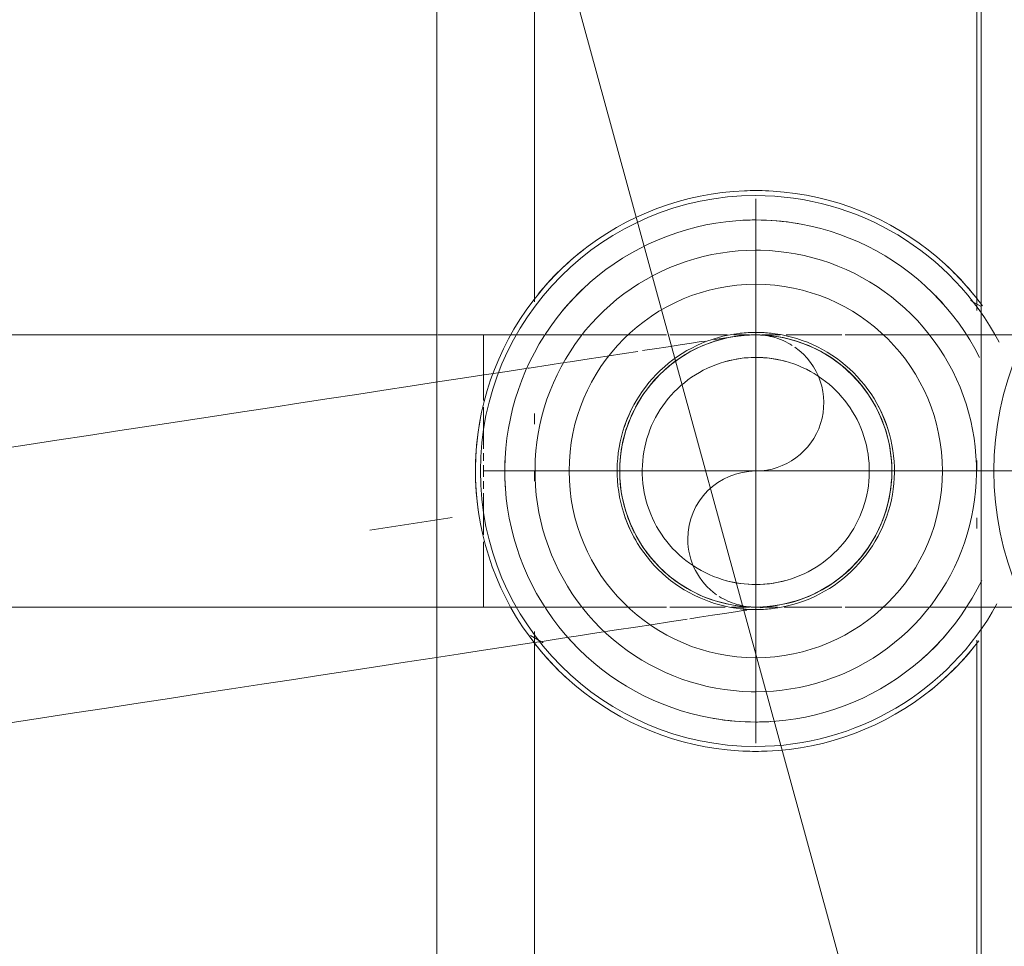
# Model space of a CAD drawing. Header units: millimetres. Extents: x -125 to 25178, y 4748 to 39091.
# Tile 53 of 118: x 17627 to 17685, y 36533 to 36587. Entities that reach past the tile are written whole.
import ezdxf

# ---------------------------------------------------------------- set-up
doc = ezdxf.new("R2010")
doc.units = ezdxf.units.MM
for name, pattern in [('ADSK_Осевая', [700, 500, -100, 0, -100]), ('ADSK_Скрыто', [300, 150, -150]), ('ADSK_Штриховая_ш3 п1_5', [225, 150, -75])]:
    doc.linetypes.add(name, pattern=pattern)
for name, color, linetype, lineweight in [('A-DETL-____-HDLN', 90, 'ADSK_Скрыто', 9), ('A-DETL-____-MBND', 5, 'ADSK_Штриховая_ш3 п1_5', 20), ('M-EQPM-___-IDEN', 50, 'Continuous', 20), ('M-EQPM-____-OTLN', 50, 'Continuous', 20), ('P-PIPE-____-CNTR', 3, 'ADSK_Осевая', 20)]:
    doc.layers.add(name, color=color, linetype=linetype, lineweight=lineweight)

# ---------------------------------------------------------------- blocks, each defined once
blk = doc.blocks.new('ADSK_Коллектор с регулирующими клапанами и расходомерами - N5-1658201-В_Этаж 03_Отопление')
at = {"layer": 'M-EQPM-____-OTLN'}
for p, q in [((62, -54.75), (250, -54.75)), ((121.329, -54.75), (120.97, -55.373)), ((121.564, -55), (90.942, -55)), ((131, -55), (130.392, -55)), ((134.38, -55), (133.762, -55)), ((171.564, -55), (140.942, -55)), ((90.438, -81), (121.058, -81)), ((127.62, -81), (128.238, -81)), ((131, -81), (131.608, -81)), ((140.438, -81), (171.058, -81)), ((140.669, -81.253), (141.104, -80.5)), ((62, -86.75), (250, -86.75))]:
    blk.add_line(p, q, dxfattribs=at)
at = {"layer": 'M-EQPM-____-OTLN', "flags": 128}
for points in [[(121.3, -54.674), (120.775, -55.072), (120.266, -55.491), (119.774, -55.931), (119.301, -56.389), (118.846, -56.866), (118.41, -57.361), (117.995, -57.873), (117.6, -58.401), (117.227, -58.945), (116.876, -59.503), (116.547, -60.075), (116.242, -60.659), (115.96, -61.255), (115.703, -61.862), (115.469, -62.478), (115.261, -63.104), (115.078, -63.737), (114.92, -64.377), (114.788, -65.023), (114.682, -65.674), (114.602, -66.328), (114.548, -66.985), (114.521, -67.644), (114.517, -68)], [(124.328, -54.839), (123.807, -55.116), (123.297, -55.414), (122.8, -55.732), (122.316, -56.07), (121.846, -56.427), (121.391, -56.802), (120.951, -57.195), (120.527, -57.606), (120.119, -58.033), (119.729, -58.476), (119.358, -58.934), (119.004, -59.407), (118.67, -59.894), (118.356, -60.393), (118.062, -60.905), (117.789, -61.428), (117.536, -61.962), (117.306, -62.505), (117.097, -63.057), (116.91, -63.617), (116.746, -64.184), (116.605, -64.757), (116.487, -65.335), (116.392, -65.918), (116.32, -66.504), (116.272, -67.092), (116.248, -67.681), (116.244, -68)], [(145.756, -68), (145.744, -67.41), (145.709, -66.821), (145.65, -66.234), (145.567, -65.649), (145.462, -65.068), (145.333, -64.493), (145.181, -63.922), (145.007, -63.358), (144.81, -62.802), (144.591, -62.254), (144.35, -61.715), (144.088, -61.186), (143.805, -60.668), (143.502, -60.162), (143.178, -59.668), (142.835, -59.188), (142.474, -58.722), (142.093, -58.27), (141.695, -57.834), (141.28, -57.415), (140.849, -57.012), (140.402, -56.627), (139.939, -56.26), (139.463, -55.912), (138.973, -55.584), (138.47, -55.275), (137.955, -54.986), (137.429, -54.718)], [(147.483, -68), (147.47, -67.341), (147.43, -66.683), (147.364, -66.027), (147.272, -65.374), (147.154, -64.725), (147.011, -64.082), (146.841, -63.445), (146.646, -62.815), (146.426, -62.193), (146.182, -61.581), (145.913, -60.979), (145.62, -60.389), (145.304, -59.81), (144.965, -59.244), (144.604, -58.693), (144.221, -58.156), (143.817, -57.636), (143.392, -57.131), (142.947, -56.645), (142.484, -56.176), (142.002, -55.726), (141.502, -55.296), (140.986, -54.886)], [(143.978, -68), (143.968, -67.481), (143.937, -66.963), (143.885, -66.446), (143.813, -65.932), (143.72, -65.422), (143.606, -64.915), (143.473, -64.413), (143.32, -63.917), (143.146, -63.428), (142.954, -62.946), (142.742, -62.472), (142.512, -62.007), (142.263, -61.551), (141.996, -61.106), (141.711, -60.672), (141.41, -60.249), (141.092, -59.839), (140.757, -59.442), (140.407, -59.059), (140.042, -58.69), (139.663, -58.336), (139.269, -57.997), (138.863, -57.674), (138.443, -57.368), (138.012, -57.079), (137.57, -56.807), (137.117, -56.554), (136.654, -56.318), (136.183, -56.101), (135.703, -55.904), (135.215, -55.725), (134.721, -55.567), (134.221, -55.428), (133.716, -55.309), (133.206, -55.21), (132.693, -55.133), (132.177, -55.075), (131.659, -55.038), (131.14, -55.022), (130.621, -55.027), (130.103, -55.053), (129.586, -55.099), (129.071, -55.166), (128.559, -55.253), (128.051, -55.361), (127.548, -55.489), (127.051, -55.637), (126.559, -55.805), (126.075, -55.992), (125.599, -56.199), (125.132, -56.424), (124.673, -56.668), (124.225, -56.93), (123.788, -57.21), (123.362, -57.507), (122.949, -57.821), (122.548, -58.151), (122.161, -58.497), (121.788, -58.858), (121.43, -59.234), (121.087, -59.623), (120.76, -60.026), (120.449, -60.442), (120.155, -60.87), (119.879, -61.31), (119.62, -61.76), (119.38, -62.22), (119.158, -62.689), (118.955, -63.167), (118.772, -63.652), (118.607, -64.145), (118.463, -64.644), (118.339, -65.148), (118.235, -65.656), (118.152, -66.168), (118.089, -66.684), (118.046, -67.201), (118.025, -67.72), (118.022, -68)], [(139.15, -68), (139.143, -67.674), (139.124, -67.349), (139.091, -67.024), (139.046, -66.702), (138.988, -66.381), (138.916, -66.063), (138.833, -65.748), (138.736, -65.436), (138.628, -65.129), (138.507, -64.826), (138.374, -64.529), (138.229, -64.236), (138.073, -63.95), (137.905, -63.671), (137.726, -63.398), (137.537, -63.133), (137.337, -62.875), (137.127, -62.626), (136.907, -62.385), (136.678, -62.154), (136.44, -61.931), (136.193, -61.718), (135.937, -61.516), (135.674, -61.324), (135.403, -61.142), (135.126, -60.971), (134.841, -60.812), (134.551, -60.664), (134.255, -60.528), (133.953, -60.404), (133.647, -60.292), (133.337, -60.192), (133.023, -60.105), (132.705, -60.03), (132.385, -59.969), (132.063, -59.92), (131.739, -59.884), (131.414, -59.861), (131.088, -59.85), (130.762, -59.853), (130.436, -59.87), (130.112, -59.899), (129.788, -59.941), (129.467, -59.995), (129.148, -60.063), (128.832, -60.144), (128.52, -60.237), (128.211, -60.342), (127.907, -60.46), (127.608, -60.589), (127.315, -60.731), (127.027, -60.884), (126.746, -61.049), (126.471, -61.224), (126.204, -61.411), (125.944, -61.608), (125.692, -61.815), (125.449, -62.032), (125.215, -62.259), (124.99, -62.495), (124.775, -62.74), (124.57, -62.993), (124.374, -63.254), (124.19, -63.523), (124.016, -63.799), (123.854, -64.081), (123.703, -64.37), (123.564, -64.665), (123.436, -64.965), (123.321, -65.27), (123.218, -65.579), (123.127, -65.892), (123.049, -66.209), (122.984, -66.528), (122.932, -66.85), (122.892, -67.173), (122.865, -67.498), (122.852, -67.824), (122.85, -68)], [(137.676, -68), (137.671, -67.733), (137.655, -67.466), (137.628, -67.201), (137.591, -66.936), (137.543, -66.674), (137.485, -66.413), (137.416, -66.155), (137.337, -65.9), (137.248, -65.648), (137.149, -65.4), (137.04, -65.156), (136.922, -64.917), (136.794, -64.683), (136.656, -64.454), (136.51, -64.23), (136.355, -64.013), (136.191, -63.802), (136.019, -63.598), (135.839, -63.401), (135.651, -63.211), (135.456, -63.029), (135.254, -62.855), (135.044, -62.689), (134.829, -62.531), (134.607, -62.382), (134.38, -62.243), (134.147, -62.112), (133.909, -61.991), (133.666, -61.879), (133.419, -61.778), (133.168, -61.686), (132.914, -61.604), (132.657, -61.533), (132.397, -61.472), (132.135, -61.421), (131.871, -61.381), (131.605, -61.351), (131.339, -61.333), (131.072, -61.324), (130.805, -61.327), (130.538, -61.34), (130.272, -61.364), (130.008, -61.398), (129.744, -61.443), (129.483, -61.499), (129.224, -61.564), (128.968, -61.641), (128.716, -61.727), (128.467, -61.823), (128.222, -61.93), (127.981, -62.045), (127.746, -62.171), (127.515, -62.306), (127.29, -62.45), (127.071, -62.602), (126.858, -62.764), (126.652, -62.934), (126.453, -63.112), (126.261, -63.297), (126.077, -63.491), (125.901, -63.691), (125.733, -63.898), (125.573, -64.112), (125.422, -64.333), (125.279, -64.558)], [(125.279, -64.559), (125.146, -64.79), (125.023, -65.027), (124.909, -65.268), (124.804, -65.514), (124.71, -65.764), (124.625, -66.017), (124.551, -66.273), (124.487, -66.533), (124.434, -66.794), (124.391, -67.058), (124.358, -67.323), (124.337, -67.589), (124.326, -67.856), (124.324, -68)], [(114.517, -68), (114.53, -68.659), (114.57, -69.317), (114.636, -69.973), (114.728, -70.626), (114.846, -71.275), (114.989, -71.918), (115.159, -72.555), (115.354, -73.185), (115.574, -73.807), (115.818, -74.419), (116.087, -75.021), (116.38, -75.611), (116.696, -76.19), (117.035, -76.756), (117.396, -77.307), (117.779, -77.844), (118.183, -78.364), (118.608, -78.869), (119.053, -79.355), (119.516, -79.824), (119.998, -80.274), (120.498, -80.704), (121.014, -81.114), (121.547, -81.503), (122.094, -81.87), (122.656, -82.215), (123.231, -82.537), (123.819, -82.836), (124.418, -83.112), (125.027, -83.363), (125.646, -83.589), (126.274, -83.791), (126.909, -83.967), (127.551, -84.118), (128.198, -84.243), (128.85, -84.342), (129.505, -84.415), (130.163, -84.462), (130.822, -84.482), (131.481, -84.476), (132.14, -84.443), (132.796, -84.385), (133.45, -84.3), (134.1, -84.189), (134.745, -84.052), (135.384, -83.889), (136.016, -83.701), (136.64, -83.488), (137.254, -83.25), (137.859, -82.988), (138.453, -82.702), (139.035, -82.392), (139.604, -82.059), (140.16, -81.704), (140.7, -81.326), (141.225, -80.928), (141.734, -80.509), (142.226, -80.069), (142.699, -79.611), (143.154, -79.134), (143.59, -78.639), (144.005, -78.127), (144.4, -77.599), (144.773, -77.055), (145.124, -76.497), (145.453, -75.925), (145.758, -75.341), (146.04, -74.745), (146.297, -74.138), (146.531, -73.522), (146.739, -72.896), (146.922, -72.263), (147.08, -71.623), (147.212, -70.977), (147.318, -70.326), (147.398, -69.672), (147.452, -69.015), (147.479, -68.356), (147.483, -68)], [(116.244, -68), (116.256, -68.59), (116.291, -69.179), (116.35, -69.766), (116.433, -70.351), (116.538, -70.932), (116.667, -71.507), (116.819, -72.078), (116.993, -72.642), (117.19, -73.198), (117.409, -73.746), (117.65, -74.285), (117.912, -74.814), (118.195, -75.332), (118.498, -75.838), (118.822, -76.332), (119.165, -76.812), (119.526, -77.278), (119.907, -77.73), (120.305, -78.166), (120.72, -78.585), (121.151, -78.988), (121.598, -79.373), (122.061, -79.74), (122.537, -80.088), (123.027, -80.416), (123.53, -80.725), (124.045, -81.014), (124.571, -81.282), (125.107, -81.528), (125.653, -81.753), (126.207, -81.956), (126.769, -82.136), (127.338, -82.294), (127.913, -82.429), (128.492, -82.541), (129.076, -82.63), (129.662, -82.695), (130.251, -82.737), (130.841, -82.755), (131.431, -82.749), (132.02, -82.72), (132.608, -82.668), (133.193, -82.592), (133.775, -82.492), (134.353, -82.37), (134.924, -82.224), (135.49, -82.056), (136.049, -81.865), (136.599, -81.652), (137.141, -81.417), (137.672, -81.161), (138.193, -80.884), (138.703, -80.586), (139.2, -80.268), (139.684, -79.93), (140.154, -79.573), (140.609, -79.198), (141.049, -78.805), (141.473, -78.394), (141.881, -77.967), (142.271, -77.524), (142.642, -77.066), (142.996, -76.593), (143.33, -76.106), (143.644, -75.607), (143.938, -75.095), (144.211, -74.572), (144.464, -74.038), (144.694, -73.495), (144.903, -72.943), (145.09, -72.383), (145.254, -71.816), (145.395, -71.243), (145.513, -70.665), (145.608, -70.082), (145.68, -69.496), (145.728, -68.908), (145.752, -68.319), (145.756, -68)], [(118.022, -68), (118.032, -68.519), (118.063, -69.037), (118.115, -69.554), (118.187, -70.068), (118.28, -70.578), (118.394, -71.085), (118.527, -71.587), (118.68, -72.083), (118.854, -72.572), (119.046, -73.054), (119.258, -73.528), (119.488, -73.993), (119.737, -74.449), (120.004, -74.894), (120.289, -75.328), (120.59, -75.751), (120.908, -76.161), (121.243, -76.558), (121.593, -76.941), (121.958, -77.31), (122.337, -77.664), (122.731, -78.003), (123.137, -78.326), (123.557, -78.632), (123.988, -78.921), (124.43, -79.193), (124.883, -79.446), (125.346, -79.682), (125.817, -79.899), (126.297, -80.096), (126.785, -80.275), (127.279, -80.433), (127.779, -80.572), (128.284, -80.691), (128.794, -80.79), (129.307, -80.867), (129.823, -80.925), (130.341, -80.962), (130.86, -80.978), (131.379, -80.973), (131.897, -80.947), (132.414, -80.901), (132.929, -80.834), (133.441, -80.747), (133.949, -80.639), (134.452, -80.511), (134.949, -80.363), (135.441, -80.195), (135.925, -80.008), (136.401, -79.801), (136.868, -79.576), (137.327, -79.332), (137.775, -79.07), (138.212, -78.79), (138.638, -78.493), (139.051, -78.179), (139.452, -77.849), (139.839, -77.503), (140.212, -77.142), (140.57, -76.766), (140.913, -76.377), (141.24, -75.974), (141.551, -75.558), (141.845, -75.13), (142.121, -74.69), (142.38, -74.24), (142.62, -73.78), (142.842, -73.311), (143.045, -72.833), (143.228, -72.348), (143.393, -71.855), (143.537, -71.356), (143.661, -70.852), (143.765, -70.344), (143.848, -69.832), (143.911, -69.316), (143.954, -68.799), (143.975, -68.28), (143.978, -68)], [(122.85, -68), (122.857, -68.326), (122.876, -68.651), (122.909, -68.976), (122.954, -69.298), (123.012, -69.619), (123.084, -69.937), (123.167, -70.252), (123.264, -70.564), (123.372, -70.871), (123.493, -71.174), (123.626, -71.471), (123.771, -71.764), (123.927, -72.05), (124.095, -72.329), (124.274, -72.602), (124.463, -72.867), (124.663, -73.125), (124.873, -73.374), (125.093, -73.615), (125.322, -73.846), (125.56, -74.069), (125.807, -74.282), (126.063, -74.484), (126.326, -74.676), (126.597, -74.858), (126.874, -75.029), (127.159, -75.188), (127.449, -75.336), (127.745, -75.472), (128.047, -75.596), (128.353, -75.708), (128.663, -75.808), (128.977, -75.895), (129.295, -75.97), (129.615, -76.031), (129.937, -76.08), (130.261, -76.116), (130.586, -76.139), (130.912, -76.15), (131.238, -76.147), (131.564, -76.13), (131.888, -76.101), (132.212, -76.059), (132.533, -76.005), (132.852, -75.937), (133.168, -75.856), (133.48, -75.763), (133.789, -75.658), (134.093, -75.54), (134.392, -75.411), (134.685, -75.269), (134.973, -75.116), (135.254, -74.951), (135.529, -74.776), (135.796, -74.589), (136.056, -74.392), (136.308, -74.185), (136.551, -73.968), (136.785, -73.741), (137.01, -73.505), (137.225, -73.26), (137.43, -73.007), (137.626, -72.746), (137.81, -72.477), (137.984, -72.201), (138.146, -71.919), (138.297, -71.63), (138.436, -71.335), (138.564, -71.035), (138.679, -70.73), (138.782, -70.421), (138.873, -70.108), (138.951, -69.791), (139.016, -69.472), (139.068, -69.15), (139.108, -68.827), (139.135, -68.502), (139.148, -68.176), (139.15, -68)], [(124.324, -68), (124.329, -68.267), (124.345, -68.534), (124.372, -68.799), (124.409, -69.064), (124.457, -69.326), (124.515, -69.587), (124.584, -69.845), (124.663, -70.1), (124.752, -70.352), (124.851, -70.6), (124.96, -70.844), (125.078, -71.083), (125.206, -71.317), (125.344, -71.546), (125.49, -71.77), (125.645, -71.987), (125.809, -72.198), (125.981, -72.402), (126.161, -72.599), (126.349, -72.789), (126.544, -72.971), (126.746, -73.145), (126.956, -73.311), (127.171, -73.469), (127.393, -73.618), (127.62, -73.757), (127.853, -73.888), (128.091, -74.009), (128.334, -74.121), (128.581, -74.222), (128.832, -74.314), (129.086, -74.396), (129.343, -74.467), (129.603, -74.528), (129.865, -74.579), (130.129, -74.619), (130.395, -74.649), (130.661, -74.667), (130.928, -74.676), (131.195, -74.673), (131.462, -74.66), (131.728, -74.636), (131.992, -74.602), (132.256, -74.557), (132.517, -74.501), (132.776, -74.436), (133.032, -74.359), (133.284, -74.273), (133.533, -74.177), (133.778, -74.07), (134.019, -73.955), (134.254, -73.829), (134.485, -73.694), (134.71, -73.55), (134.929, -73.398), (135.142, -73.236), (135.348, -73.066), (135.547, -72.888), (135.739, -72.703), (135.923, -72.509), (136.099, -72.309), (136.267, -72.102), (136.427, -71.888), (136.578, -71.667), (136.721, -71.441), (136.854, -71.21), (136.977, -70.973), (137.091, -70.732), (137.196, -70.486), (137.29, -70.236), (137.375, -69.983), (137.449, -69.727), (137.513, -69.467), (137.566, -69.206), (137.609, -68.942), (137.642, -68.677), (137.663, -68.411), (137.674, -68.144), (137.676, -68)]]:
    blk.add_lwpolyline(points, dxfattribs=at)
at = {"layer": 'M-EQPM-____-OTLN'}
for centre, radius, start, end in [((131, -36), 18, 180, 360), ((131, -68), 16.192, 117.91242, 180), ((131, -68), 16.192, 360, 61.14477), ((131, -68), 16.483, 127.76547, 137.29939), ((131, -68), 16.483, 37.99041, 50.94744), ((131, -68), 14.757, 41.87592, 50.56621), ((131, -68), 14.757, 41.8721, 50.55926), ((131, -68), 10.974, 0, 180), ((131, -68), 14.757, 131.4266, 135), ((131, -68), 14.757, 131.43096, 135), ((131, -68), 8.15, 108.33973, 120), ((131, -68), 8.15, 60, 72.04404), ((131, -68), 14.757, 170.29956, 180), ((131, -68), 14.757, 170.30168, 180), ((131, -68), 6.676, 164.57647, 180), ((131, -68), 6.676, 360, 15.42353), ((131, -68), 8.15, 173.60454, 180), ((131, -68), 8.15, 360, 6.39881), ((131, -68), 14.757, 360, 3.37558), ((131, -68), 14.757, 360, 3.37971), ((131, -68), 16.483, 177.35227, 180), ((131, -68), 16.483, 360, 2.32349), ((131, -68), 16.483, 180, 182.32349), ((131, -68), 16.192, 180, 360), ((131, -68), 14.757, 180, 183.37971), ((131, -68), 14.757, 180, 183.37558), ((131, -68), 10.974, 180, 0), ((131, -68), 8.15, 180, 186.39881), ((131, -68), 6.676, 180, 195.42353), ((131, -68), 6.676, 344.57647, 360), ((131, -68), 8.15, 353.60454, 360), ((131, -68), 14.757, 350.29956, 360), ((131, -68), 14.757, 350.30168, 360), ((131, -68), 16.483, 357.35227, 360), ((131, -68), 8.15, 240, 252.04404), ((131, -68), 8.15, 288.33973, 300), ((131, -68), 14.757, 221.90945, 230.55926), ((131, -68), 14.757, 221.91072, 230.56621), ((131, -68), 16.483, 217.99041, 230.94744), ((131, -68), 14.757, 311.4266, 315), ((131, -68), 14.757, 311.43096, 315), ((131, -68), 16.483, 307.76961, 317.29939), ((131, -68), 14.757, 267.15207, 273.58361), ((131, -68), 14.757, 267.15555, 273.59297), ((131, -68), 16.483, 259.52992, 279.24165)]:
    blk.add_arc(centre, radius, start, end, dxfattribs=at)
blk = doc.blocks.new('ADSK_СШПЭ Аксиальный_Поворот с фиксатором - Поворот трубы-V63-В_Этаж 03_Отопление')
at = {"layer": 'A-DETL-____-HDLN', "color": 1}
for p, q in [((33546.582, 36561.254), (33547.187, 36557.3)), ((33591.217, 36551.896), (33591.088, 36551.876)), ((33591.931, 36552.005), (33591.373, 36551.92)), ((33584.138, 36550.813), (33583.394, 36550.699)), ((33584.674, 36550.895), (33584.256, 36550.831)), ((33585.896, 36551.082), (33584.674, 36550.895)), ((33586.289, 36551.142), (33585.896, 36551.082)), ((33587.06, 36551.26), (33586.413, 36551.161)), ((33582.527, 36550.567), (33582.059, 36550.495)), ((33583.394, 36550.699), (33582.684, 36550.591))]:
    blk.add_line(p, q, dxfattribs=at)
at = {"layer": 'A-DETL-____-HDLN', "color": 1, "flags": 128}
for points in [[(33588.586, 36567.68), (33589.291, 36567.787), (33590.083, 36567.909), (33590.806, 36568.019), (33591.458, 36568.119), (33592.038, 36568.208), (33592.259, 36568.242)], [(33592.782, 36568.322), (33592.98, 36568.352), (33593.34, 36568.407), (33593.625, 36568.451), (33593.835, 36568.483), (33593.969, 36568.503), (33594.028, 36568.512), (33594.031, 36568.513)], [(33594.031, 36568.513), (33594.348, 36568.555), (33594.666, 36568.584), (33594.863, 36568.594)], [(33595.074, 36568.602), (33595.306, 36568.604), (33595.406, 36568.601)], [(33595.626, 36568.595), (33595.945, 36568.573), (33596.263, 36568.539), (33596.58, 36568.492), (33596.894, 36568.432), (33597.206, 36568.359), (33597.514, 36568.275), (33597.819, 36568.177), (33598.12, 36568.068), (33598.416, 36567.947), (33598.707, 36567.814), (33598.993, 36567.67), (33599.272, 36567.514), (33599.545, 36567.347), (33599.811, 36567.17), (33600.07, 36566.982), (33600.321, 36566.784), (33600.564, 36566.575), (33600.799, 36566.358), (33601.025, 36566.131), (33601.241, 36565.895), (33601.448, 36565.651), (33601.645, 36565.399), (33601.831, 36565.139), (33602.007, 36564.872), (33602.172, 36564.598), (33602.249, 36564.459)], [(33583.994, 36566.977), (33584.332, 36567.029), (33585.452, 36567.2), (33586.509, 36567.362), (33587.502, 36567.514), (33588.316, 36567.638)], [(33581.836, 36566.647), (33581.914, 36566.659), (33583.153, 36566.848), (33583.87, 36566.958)], [(33576.417, 36565.818), (33577.869, 36566.04), (33579.27, 36566.255), (33580.62, 36566.461), (33581.718, 36566.629)], [(33602.327, 36564.317), (33602.469, 36564.031), (33602.601, 36563.739), (33602.72, 36563.442), (33602.828, 36563.141), (33602.923, 36562.835), (33603.006, 36562.526), (33603.077, 36562.214), (33603.135, 36561.9), (33603.148, 36561.814)], [(33603.148, 36561.814), (33603.19, 36561.497), (33603.22, 36561.178), (33603.236, 36560.859), (33603.24, 36560.539), (33603.231, 36560.219), (33603.209, 36559.9), (33603.175, 36559.582), (33603.127, 36559.265), (33603.067, 36558.951), (33602.995, 36558.639), (33602.91, 36558.331), (33602.813, 36558.026), (33602.704, 36557.725), (33602.583, 36557.429), (33602.45, 36557.138), (33602.306, 36556.852)], [(33602.249, 36556.75), (33602.15, 36556.573), (33601.983, 36556.3), (33601.806, 36556.033), (33601.618, 36555.774), (33601.419, 36555.523), (33601.211, 36555.28), (33600.994, 36555.046), (33600.767, 36554.82), (33600.531, 36554.604), (33600.287, 36554.397), (33600.034, 36554.2), (33599.774, 36554.014), (33599.507, 36553.837), (33599.233, 36553.672), (33598.953, 36553.518), (33598.667, 36553.375), (33598.375, 36553.244), (33598.078, 36553.125), (33597.776, 36553.017), (33597.471, 36552.922), (33597.162, 36552.839), (33596.85, 36552.768), (33596.535, 36552.71), (33596.45, 36552.696)], [(33596.45, 36552.696), (33596.412, 36552.691), (33596.298, 36552.673), (33596.109, 36552.644), (33595.844, 36552.604), (33595.504, 36552.552)], [(33594.71, 36552.43), (33594.602, 36552.414), (33594.041, 36552.328), (33593.408, 36552.231), (33592.704, 36552.124), (33591.931, 36552.005)], [(33591.088, 36551.876), (33590.178, 36551.737), (33589.203, 36551.588), (33588.162, 36551.429), (33587.06, 36551.26)], [(33582.059, 36550.495), (33580.672, 36550.283), (33579.233, 36550.063), (33577.747, 36549.835), (33576.214, 36549.601)]]:
    blk.add_lwpolyline(points, dxfattribs=at)
at = {"layer": 'A-DETL-____-HDLN', "color": 1}
for start, end in [(98.6972, 143.6972), (93.54404, 98.6972), (88.09222, 92.06492), (83.6972, 86.71644), (28.09222, 83.6972), (143.6972, 152.06492), (153.54404, 158.6972), (8.6972, 26.71644), (158.6972, 188.6972), (333.54404, 8.6972), (188.6972, 203.6972), (203.6972, 206.71644), (208.09222, 218.6972), (273.54404, 332.06492), (218.6972, 266.71644), (268.09222, 272.06492)]:
    blk.add_arc((33595.24, 36560.605), 8, start, end, dxfattribs=at)
at = {"layer": 'A-DETL-____-MBND', "color": 10}
for p, q in [((33547.187, 36557.3), (33547.792, 36553.346)), ((33547.792, 36553.346), (33549.002, 36545.438))]:
    blk.add_line(p, q, dxfattribs=at)
at = {"layer": 'A-DETL-____-MBND', "color": 10, "flags": 128}
for points in [[(33546.582, 36561.254), (33548.48, 36561.545), (33550.374, 36561.834), (33552.263, 36562.123), (33554.142, 36562.411), (33556.009, 36562.696), (33557.861, 36562.98), (33559.695, 36563.26), (33561.508, 36563.537), (33563.297, 36563.811), (33565.06, 36564.081), (33566.792, 36564.346), (33568.493, 36564.606), (33570.158, 36564.861), (33571.786, 36565.11), (33573.374, 36565.353), (33574.918, 36565.589), (33576.417, 36565.818)], [(33576.214, 36549.601), (33574.638, 36549.36), (33573.021, 36549.113), (33571.366, 36548.859), (33569.674, 36548.601), (33567.95, 36548.337), (33566.195, 36548.068), (33564.413, 36547.796), (33562.606, 36547.519), (33560.777, 36547.24), (33558.93, 36546.957), (33557.067, 36546.672), (33555.19, 36546.385), (33553.304, 36546.096), (33551.411, 36545.807), (33549.514, 36545.517), (33549.002, 36545.438)]]:
    blk.add_lwpolyline(points, dxfattribs=at)
blk = doc.blocks.new('ADSK_СШПЭ Аксиальный_Поворот с фиксатором - Поворот трубы-V69-В_Этаж 03_Отопление')
at = {"layer": 'A-DETL-____-HDLN', "color": 5}
for p, q in [((33579.24, 36568.605), (33579.24, 36564.742)), ((33595.08, 36568.605), (33595.401, 36568.605)), ((33579.24, 36564.352), (33579.24, 36561.909)), ((33579.24, 36561.65), (33579.24, 36561.203)), ((33579.24, 36560.941), (33579.24, 36560.605)), ((33579.24, 36560.605), (33579.24, 36560.268)), ((33579.24, 36560.006), (33579.24, 36559.559)), ((33579.24, 36559.3), (33579.24, 36556.844)), ((33579.24, 36556.441), (33579.24, 36552.605)), ((33582.786, 36552.605), (33581.677, 36552.605)), ((33583.592, 36552.605), (33582.904, 36552.605)), ((33584.96, 36552.605), (33583.592, 36552.605)), ((33585.501, 36552.605), (33585.084, 36552.605)), ((33589.989, 36552.605), (33589.284, 36552.605)), ((33591.153, 36552.605), (33590.188, 36552.605)), ((33593.003, 36552.605), (33591.153, 36552.605)), ((33593.442, 36552.605), (33593.003, 36552.605)), ((33594.83, 36552.605), (33593.814, 36552.605)), ((33594.881, 36552.605), (33594.83, 36552.605)), ((33595.401, 36552.605), (33595.08, 36552.605)), ((33596.522, 36552.605), (33595.599, 36552.605)), ((33600.293, 36552.605), (33600.153, 36552.605)), ((33601.864, 36552.605), (33600.491, 36552.605)), ((33605.393, 36552.605), (33605.175, 36552.605)), ((33606.769, 36552.605), (33605.52, 36552.605)), ((33607.579, 36552.605), (33606.769, 36552.605)), ((33608.32, 36552.605), (33607.698, 36552.605))]:
    blk.add_line(p, q, dxfattribs=at)
at = {"layer": 'A-DETL-____-HDLN', "color": 5, "flags": 128}
for points in [[(33579.24, 36568.605), (33581.16, 36568.605), (33582.782, 36568.605)], [(33582.902, 36568.605), (33583.076, 36568.605), (33584.986, 36568.605)], [(33585.087, 36568.605), (33586.888, 36568.605), (33588.776, 36568.605), (33589.989, 36568.605)], [(33590.188, 36568.605), (33590.65, 36568.605), (33592.505, 36568.605), (33593.573, 36568.605)], [(33593.958, 36568.605), (33594.339, 36568.605), (33594.881, 36568.605)], [(33595.599, 36568.605), (33596.149, 36568.605), (33596.666, 36568.605)], [(33597.038, 36568.605), (33597.932, 36568.605), (33599.685, 36568.605), (33600.293, 36568.605)], [(33600.491, 36568.605), (33601.406, 36568.605), (33603.09, 36568.605), (33604.737, 36568.605), (33605.396, 36568.605)], [(33605.521, 36568.605), (33606.343, 36568.605), (33607.577, 36568.605)], [(33607.695, 36568.605), (33607.906, 36568.605), (33609.422, 36568.605), (33610.891, 36568.605), (33612.308, 36568.605), (33613.673, 36568.605), (33614.983, 36568.605), (33616.236, 36568.605), (33617.429, 36568.605), (33618.561, 36568.605), (33619.631, 36568.605), (33620.636, 36568.605), (33621.574, 36568.605), (33622.445, 36568.605), (33623.247, 36568.605), (33623.978, 36568.605), (33624.638, 36568.605), (33625.225, 36568.605), (33625.739, 36568.605), (33626.178, 36568.605), (33626.542, 36568.605), (33626.83, 36568.605), (33627.043, 36568.605), (33627.178, 36568.605), (33627.237, 36568.605), (33627.24, 36568.605)], [(33627.24, 36568.605), (33627.56, 36568.598), (33627.88, 36568.579), (33628.198, 36568.547), (33628.515, 36568.502), (33628.83, 36568.445), (33629.142, 36568.375), (33629.451, 36568.293), (33629.757, 36568.198), (33630.058, 36568.092), (33630.356, 36567.973), (33630.648, 36567.843), (33630.934, 36567.7), (33631.215, 36567.547), (33631.49, 36567.383), (33631.757, 36567.207), (33632.018, 36567.021), (33632.271, 36566.825), (33632.515, 36566.619), (33632.752, 36566.403), (33632.979, 36566.178), (33633.197, 36565.944), (33633.406, 36565.702), (33633.605, 36565.451), (33633.794, 36565.193), (33633.972, 36564.927), (33634.139, 36564.654), (33634.296, 36564.375), (33634.441, 36564.09), (33634.575, 36563.799), (33634.697, 36563.503), (33634.807, 36563.203), (33634.904, 36562.898), (33634.99, 36562.59), (33635.063, 36562.278), (33635.124, 36561.964), (33635.172, 36561.648), (33635.207, 36561.33), (33635.23, 36561.011), (33635.24, 36560.691), (33635.24, 36560.605)], [(33635.24, 36560.605), (33635.234, 36560.285), (33635.215, 36559.965), (33635.183, 36559.647), (33635.138, 36559.33), (33635.081, 36559.015), (33635.011, 36558.703), (33634.929, 36558.394), (33634.834, 36558.088), (33634.727, 36557.786), (33634.609, 36557.489), (33634.478, 36557.197), (33634.336, 36556.91), (33634.183, 36556.629), (33634.018, 36556.355), (33633.843, 36556.087), (33633.657, 36555.827), (33633.461, 36555.574), (33633.255, 36555.329), (33633.039, 36555.093), (33632.814, 36554.866), (33632.58, 36554.647), (33632.337, 36554.439), (33632.087, 36554.24), (33631.828, 36554.051), (33631.563, 36553.873), (33631.29, 36553.705), (33631.011, 36553.549), (33630.726, 36553.404), (33630.435, 36553.27), (33630.139, 36553.148), (33629.839, 36553.038), (33629.534, 36552.94), (33629.226, 36552.855), (33628.914, 36552.782), (33628.6, 36552.721), (33628.284, 36552.673), (33627.966, 36552.637), (33627.646, 36552.615), (33627.327, 36552.605), (33627.24, 36552.605)], [(33581.677, 36552.605), (33579.758, 36552.605), (33579.24, 36552.605)], [(33589.284, 36552.605), (33587.399, 36552.605), (33585.501, 36552.605)], [(33600.153, 36552.605), (33598.409, 36552.605), (33596.907, 36552.605)], [(33605.175, 36552.605), (33603.539, 36552.605), (33601.864, 36552.605)], [(33627.24, 36552.605), (33627.202, 36552.605), (33627.087, 36552.605), (33626.895, 36552.605), (33626.627, 36552.605), (33626.283, 36552.605), (33625.864, 36552.605), (33625.371, 36552.605), (33624.804, 36552.605), (33624.163, 36552.605), (33623.451, 36552.605), (33622.668, 36552.605), (33621.816, 36552.605), (33620.896, 36552.605), (33619.908, 36552.605), (33618.856, 36552.605), (33617.741, 36552.605), (33616.564, 36552.605), (33615.327, 36552.605), (33614.032, 36552.605), (33612.682, 36552.605), (33611.278, 36552.605), (33609.824, 36552.605), (33608.32, 36552.605)]]:
    blk.add_lwpolyline(points, dxfattribs=at)
at = {"layer": 'A-DETL-____-HDLN', "color": 5}
for start, end in [(0, 150), (150.46095, 180), (180, 0)]:
    blk.add_arc((33627.24, 36560.605), 8, start, end, dxfattribs=at)

msp = doc.modelspace()

# ---------------------------------------------------------------- linework, layer by layer
at = {"layer": 'A-DETL-____-HDLN', "color": 5}
for p, q in [((17654.461, 36568.605), (17651.76, 36568.605)), ((17654.461, 36564.742), (17654.461, 36568.605)), ((17654.461, 36561.909), (17654.461, 36564.352)), ((17654.461, 36561.203), (17654.461, 36561.65)), ((17654.461, 36560.268), (17654.461, 36560.941)), ((17654.461, 36559.559), (17654.461, 36560.006)), ((17654.461, 36556.844), (17654.461, 36559.3)), ((17654.461, 36552.605), (17654.461, 36556.441)), ((17623.579, 36552.605), (17654.461, 36552.605))]:
    msp.add_line(p, q, dxfattribs=at)
at = {"layer": 'A-DETL-____-HDLN', "color": 1}
for centre, radius, start, end in [((17670.461, 36560.605), 8, 0, 180), ((17670.461, 36564.605), 4, 57.51136, 90), ((17670.461, 36564.605), 4, 270, 54.86482), ((17670.461, 36560.605), 8, 180, 0), ((17670.461, 36556.605), 4, 90, 180), ((17670.461, 36556.605), 4, 180, 234.86482), ((17670.461, 36556.605), 4, 237.51136, 270)]:
    msp.add_arc(centre, radius, start, end, dxfattribs=at)
at = {"layer": 'A-DETL-____-MBND', "color": 170}
msp.add_line((17651.711, 36568.605), (16231.643, 36568.605), dxfattribs=at)
at = {"layer": 'A-DETL-____-MBND', "color": 10}
msp.add_line((17652.609, 36557.874), (17647.777, 36557.134), dxfattribs=at)
at = {"layer": 'M-EQPM-___-IDEN'}
msp.add_line((17717.697, 36377.296), (17073.591, 38730.141), dxfattribs=at)
at = {"layer": 'P-PIPE-____-CNTR', "color": 10}
for p, q in [((17670.461, 36544.605), (17670.461, 36576.605)), ((17654.461, 36560.605), (17686.461, 36560.605))]:
    msp.add_line(p, q, dxfattribs=at)

# ---------------------------------------------------------------- block references
at = {"layer": 'A-DETL-____-HDLN', "rotation": 269.9999999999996}
msp.add_blockref('ADSK_Коллектор с регулирующими клапанами и расходомерами - N5-1658201-В_Этаж 03_Отопление', (17738.461, 36691.605), dxfattribs=at)
at = {"layer": 'A-DETL-____-HDLN', "color": 1}
msp.add_blockref('ADSK_СШПЭ Аксиальный_Поворот с фиксатором - Поворот трубы-V63-В_Этаж 03_Отопление', (-15924.78, 0), dxfattribs=at)
at = {"layer": 'A-DETL-____-HDLN', "color": 5}
msp.add_blockref('ADSK_СШПЭ Аксиальный_Поворот с фиксатором - Поворот трубы-V69-В_Этаж 03_Отопление', (-15924.78, 0), dxfattribs=at)

doc.saveas('drawing.dxf')
